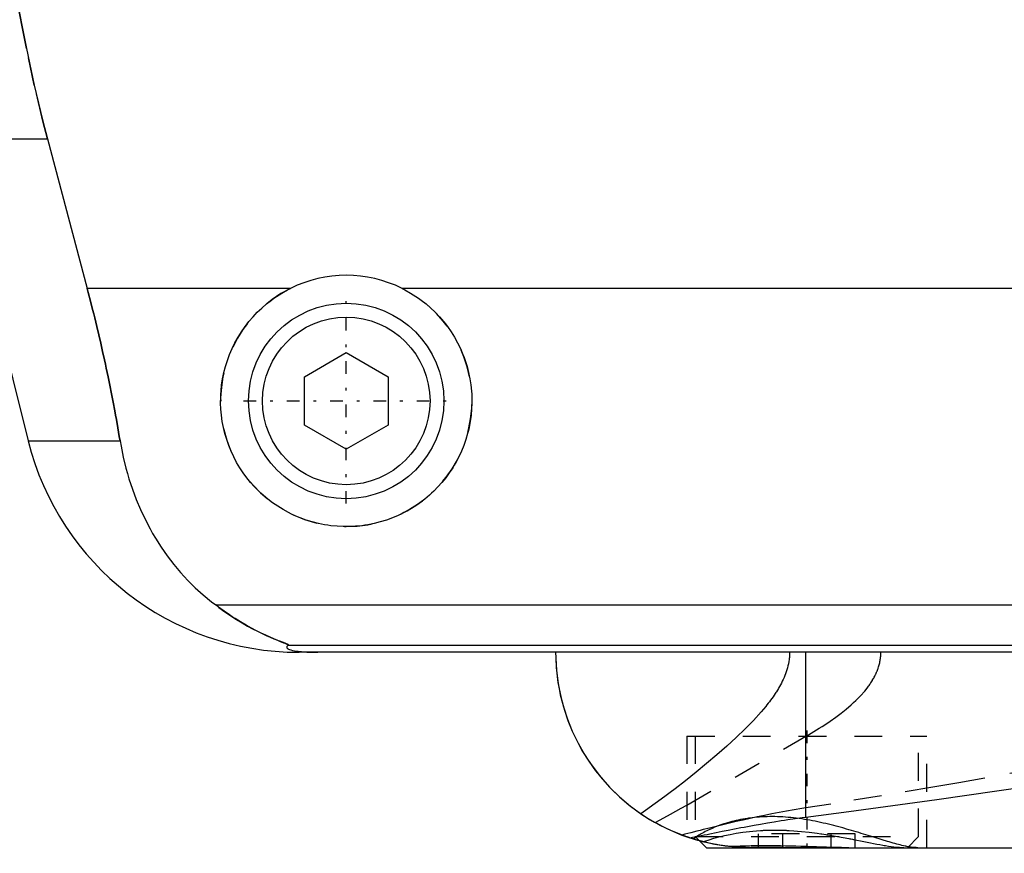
# Model space of a CAD drawing. Extents: x -105 to 105, y -104 to 484.
# Tile 2 of 10: x -58 to -23, y -67 to -37. Entities that reach past the tile are written whole.
import ezdxf

# ---------------------------------------------------------------- set-up
doc = ezdxf.new("R2010")
doc.units = 0
doc.linetypes.add('CENTER', pattern=[1.5, 0.45, -0.5, 0.05, -0.5])
doc.linetypes.add('DASHED', pattern=[2, 1, -1])
for name, color, linetype in [('AM_0', 7, 'CONTINUOUS'), ('AM_3', 7, 'DASHED'), ('AM_7', 7, 'CENTER')]:
    doc.layers.add(name, color=color, linetype=linetype)

msp = doc.modelspace()

# ---------------------------------------------------------------- linework, layer by layer
at = {"layer": 'AM_0', "color": 7, "linetype": 'CONTINUOUS'}
for p, q in [((-60.596, -41.616), (-57.893, -52.426)), ((-60.596, -41.616), (-57.2, -41.616)), ((-57.2, -41.616), (-55.781, -46.968)), ((-48.498, -46.968), (-55.781, -46.968)), ((44.502, -46.968), (-44.502, -46.968)), ((-48, -50.134), (-46.5, -49.268)), ((-46.5, -49.268), (-45, -50.134)), ((-48, -51.866), (-48, -50.134)), ((-45, -50.134), (-45, -51.866)), ((-46.5, -52.732), (-48, -51.866)), ((-45, -51.866), (-46.5, -52.732)), ((-57.893, -52.426), (-54.602, -52.426)), ((-51.173, -58.307), (51.173, -58.307)), ((-48.569, -59.746), (48.569, -59.746)), ((48.192, -60), (-48.192, -60)), ((-30.043, -65.905), (-30.043, -60)), ((-33.848, -66.752), (-33.6, -67)), ((-33.6, -67), (33.6, -67))]:
    msp.add_line(p, q, dxfattribs=at)
for points in [[(-58.394, -18.159, 0), (-58.495, -18.825, 0), (-58.674, -20.156, 0), (-58.821, -21.482, 0), (-58.882, -22.142, 0), (-58.935, -22.799, 0), (-59.018, -24.102, 0), (-59.071, -25.384, 0), (-59.094, -26.642, 0), (-59.089, -27.883, 0), (-59.057, -29.149, 0), (-59.03, -29.791, 0), (-58.995, -30.438, 0), (-58.902, -31.746, 0), (-58.777, -33.067, 0), (-58.62, -34.395, 0), (-58.431, -35.726, 0), (-58.21, -37.055, 0), (-58.088, -37.717, 0), (-57.958, -38.376, 0), (-57.676, -39.685, 0), (-57.366, -40.978, 0), (-57.2, -41.616, 0)], [(-55.781, -46.968, 0), (-55.741, -47.12, 0), (-55.662, -47.424, 0), (-55.585, -47.726, 0), (-55.547, -47.877, 0), (-55.51, -48.027, 0), (-55.436, -48.327, 0), (-55.365, -48.626, 0), (-55.296, -48.924, 0), (-55.227, -49.223, 0), (-55.161, -49.525, 0), (-55.128, -49.676, 0), (-55.095, -49.827, 0), (-55.031, -50.131, 0), (-54.968, -50.435, 0), (-54.907, -50.741, 0), (-54.848, -51.047, 0), (-54.79, -51.353, 0), (-54.762, -51.506, 0), (-54.735, -51.66, 0), (-54.68, -51.966, 0), (-54.628, -52.273, 0), (-54.602, -52.426, 0)], [(-44.502, -46.968, 0), (-44.399, -47.021, 0), (-44.198, -47.134, 0), (-44.003, -47.256, 0), (-43.909, -47.321, 0), (-43.817, -47.387, 0), (-43.639, -47.526, 0), (-43.471, -47.672, 0), (-43.312, -47.824, 0), (-43.16, -47.984, 0), (-43.015, -48.153, 0), (-42.945, -48.241, 0), (-42.877, -48.331, 0), (-42.747, -48.518, 0), (-42.625, -48.712, 0), (-42.514, -48.912, 0), (-42.412, -49.119, 0), (-42.321, -49.33, 0), (-42.28, -49.438, 0), (-42.241, -49.546, 0), (-42.173, -49.765, 0), (-42.116, -49.985, 0), (-42.092, -50.096, 0), (-42.07, -50.207, 0), (-42.036, -50.428, 0), (-42.014, -50.648, 0), (-42.007, -50.758, 0), (-42.002, -50.866, 0), (-42.001, -51.081, 0), (-42.01, -51.297, 0), (-42.029, -51.514, 0), (-42.06, -51.733, 0), (-42.101, -51.95, 0), (-42.126, -52.059, 0), (-42.154, -52.167, 0), (-42.217, -52.381, 0), (-42.291, -52.592, 0), (-42.375, -52.799, 0), (-42.469, -53.001, 0), (-42.573, -53.198, 0), (-42.629, -53.294, 0), (-42.686, -53.389, 0), (-42.808, -53.573, 0), (-42.938, -53.749, 0), (-43.074, -53.918, 0), (-43.217, -54.078, 0), (-43.366, -54.229, 0), (-43.443, -54.302, 0), (-43.522, -54.374, 0), (-43.688, -54.513, 0), (-43.863, -54.646, 0), (-44.046, -54.772, 0), (-44.237, -54.889, 0), (-44.435, -54.998, 0), (-44.536, -55.049, 0), (-44.639, -55.097, 0), (-44.849, -55.186, 0), (-45.063, -55.264, 0), (-45.281, -55.332, 0), (-45.502, -55.388, 0), (-45.724, -55.433, 0), (-45.835, -55.451, 0), (-45.947, -55.466, 0), (-46.17, -55.488, 0), (-46.39, -55.499, 0), (-46.5, -55.5, 0), (-46.61, -55.499, 0), (-46.83, -55.488, 0), (-47.053, -55.466, 0), (-47.165, -55.451, 0), (-47.276, -55.433, 0), (-47.498, -55.388, 0), (-47.719, -55.332, 0), (-47.937, -55.264, 0), (-48.151, -55.186, 0), (-48.361, -55.097, 0), (-48.464, -55.049, 0), (-48.565, -54.998, 0), (-48.763, -54.889, 0), (-48.954, -54.772, 0), (-49.137, -54.646, 0), (-49.312, -54.513, 0), (-49.478, -54.374, 0), (-49.557, -54.302, 0), (-49.634, -54.229, 0), (-49.783, -54.078, 0), (-49.926, -53.918, 0), (-50.062, -53.749, 0), (-50.192, -53.573, 0), (-50.314, -53.389, 0), (-50.371, -53.294, 0), (-50.427, -53.198, 0), (-50.531, -53.001, 0), (-50.625, -52.799, 0), (-50.709, -52.592, 0), (-50.783, -52.381, 0), (-50.846, -52.167, 0), (-50.874, -52.059, 0), (-50.899, -51.95, 0), (-50.94, -51.733, 0), (-50.971, -51.514, 0), (-50.99, -51.297, 0), (-50.999, -51.081, 0), (-50.998, -50.866, 0), (-50.993, -50.758, 0), (-50.986, -50.648, 0), (-50.964, -50.428, 0), (-50.93, -50.207, 0), (-50.908, -50.096, 0), (-50.884, -49.985, 0), (-50.827, -49.765, 0), (-50.759, -49.546, 0), (-50.72, -49.438, 0), (-50.679, -49.33, 0), (-50.588, -49.119, 0), (-50.486, -48.912, 0), (-50.375, -48.712, 0), (-50.253, -48.518, 0), (-50.123, -48.331, 0), (-50.055, -48.241, 0), (-49.985, -48.153, 0), (-49.84, -47.984, 0), (-49.688, -47.824, 0), (-49.529, -47.672, 0), (-49.361, -47.526, 0), (-49.183, -47.387, 0), (-49.091, -47.321, 0), (-48.997, -47.256, 0), (-48.802, -47.134, 0), (-48.601, -47.021, 0), (-48.498, -46.968, 0)], [(-54.602, -52.426, 0), (-54.568, -52.624, 0), (-54.487, -53.017, 0), (-54.393, -53.404, 0), (-54.34, -53.595, 0), (-54.284, -53.785, 0), (-54.161, -54.159, 0), (-54.024, -54.526, 0), (-53.873, -54.885, 0), (-53.708, -55.236, 0), (-53.529, -55.579, 0), (-53.435, -55.747, 0), (-53.337, -55.912, 0), (-53.131, -56.236, 0), (-52.912, -56.55, 0), (-52.68, -56.852, 0), (-52.435, -57.144, 0), (-52.177, -57.424, 0), (-52.043, -57.559, 0), (-51.906, -57.692, 0), (-51.622, -57.947, 0), (-51.326, -58.19, 0), (-51.173, -58.307, 0)], [(-51.173, -58.307, 0), (-51.062, -58.391, 0), (-50.845, -58.549, 0), (-50.632, -58.694, 0), (-50.529, -58.762, 0), (-50.427, -58.828, 0), (-50.228, -58.949, 0), (-50.037, -59.06, 0), (-49.854, -59.159, 0), (-49.681, -59.249, 0), (-49.517, -59.329, 0), (-49.439, -59.366, 0), (-49.364, -59.401, 0), (-49.221, -59.464, 0), (-49.09, -59.52, 0), (-48.964, -59.571, 0), (-48.894, -59.599, 0), (-48.875, -59.606, 0), (-48.856, -59.614, 0), (-48.847, -59.618, 0), (-48.838, -59.621, 0), (-48.82, -59.628, 0), (-48.802, -59.635, 0), (-48.785, -59.642, 0), (-48.768, -59.649, 0), (-48.751, -59.655, 0), (-48.743, -59.658, 0), (-48.735, -59.662, 0), (-48.719, -59.668, 0), (-48.704, -59.674, 0), (-48.697, -59.677, 0), (-48.69, -59.68, 0), (-48.676, -59.685, 0), (-48.662, -59.691, 0), (-48.656, -59.693, 0), (-48.65, -59.696, 0), (-48.638, -59.701, 0), (-48.627, -59.706, 0), (-48.616, -59.711, 0), (-48.607, -59.715, 0), (-48.598, -59.719, 0), (-48.594, -59.721, 0), (-48.59, -59.723, 0), (-48.584, -59.727, 0), (-48.578, -59.73, 0), (-48.574, -59.733, 0), (-48.57, -59.736, 0), (-48.568, -59.739, 0), (-48.567, -59.74, 0), (-48.567, -59.741, 0), (-48.567, -59.743, 0), (-48.568, -59.745, 0), (-48.569, -59.746, 0)], [(-48.569, -59.746, 0), (-48.581, -59.754, 0), (-48.601, -59.769, 0), (-48.617, -59.784, 0), (-48.623, -59.792, 0), (-48.628, -59.799, 0), (-48.633, -59.815, 0), (-48.633, -59.83, 0), (-48.627, -59.844, 0), (-48.615, -59.859, 0), (-48.597, -59.874, 0), (-48.585, -59.881, 0), (-48.571, -59.888, 0), (-48.536, -59.903, 0), (-48.489, -59.918, 0), (-48.428, -59.933, 0), (-48.351, -59.948, 0), (-48.298, -59.957, 0), (-48.282, -59.959, 0), (-48.265, -59.961, 0), (-48.257, -59.963, 0), (-48.248, -59.964, 0), (-48.229, -59.966, 0), (-48.209, -59.968, 0), (-48.198, -59.97, 0), (-48.187, -59.971, 0), (-48.164, -59.973, 0), (-48.14, -59.975, 0), (-48.128, -59.977, 0), (-48.115, -59.978, 0), (-48.088, -59.98, 0), (-48.06, -59.982, 0), (-48.03, -59.984, 0), (-47.999, -59.987, 0), (-47.967, -59.989, 0), (-47.95, -59.989, 0), (-47.933, -59.99, 0), (-47.911, -59.991, 0), (-47.904, -59.992, 0), (-47.898, -59.992, 0), (-47.894, -59.992, 0), (-47.891, -59.992, 0), (-47.884, -59.993, 0), (-47.877, -59.993, 0), (-47.87, -59.993, 0), (-47.863, -59.994, 0), (-47.856, -59.994, 0), (-47.852, -59.994, 0), (-47.849, -59.994, 0), (-47.842, -59.994, 0), (-47.834, -59.995, 0), (-47.827, -59.995, 0), (-47.82, -59.995, 0), (-47.812, -59.995, 0), (-47.809, -59.996, 0), (-47.805, -59.996, 0), (-47.798, -59.996, 0), (-47.791, -59.996, 0), (-47.783, -59.996, 0), (-47.775, -59.997, 0), (-47.767, -59.997, 0), (-47.763, -59.997, 0), (-47.759, -59.997, 0), (-47.751, -59.997, 0), (-47.743, -59.997, 0), (-47.734, -59.998, 0), (-47.726, -59.998, 0), (-47.717, -59.998, 0), (-47.713, -59.998, 0), (-47.708, -59.998, 0), (-47.7, -59.998, 0), (-47.691, -59.999, 0), (-47.687, -59.999, 0), (-47.682, -59.999, 0), (-47.674, -59.999, 0), (-47.665, -59.999, 0), (-47.661, -59.999, 0), (-47.657, -59.999, 0), (-47.648, -59.999, 0), (-47.64, -59.999, 0), (-47.631, -59.999, 0), (-47.622, -60, 0), (-47.612, -60, 0), (-47.608, -60, 0), (-47.603, -60, 0), (-47.594, -60, 0), (-47.584, -60, 0), (-47.575, -60, 0), (-47.565, -60, 0), (-47.556, -60, 0), (-47.551, -60, 0), (-47.546, -60, 0), (-47.537, -60, 0), (-47.528, -60, 0), (-47.523, -60, 0)], [(-39, -60, 0), (-38.997, -60.213, 0), (-38.97, -60.644, 0), (-38.916, -61.08, 0), (-38.878, -61.299, 0), (-38.833, -61.519, 0), (-38.721, -61.958, 0), (-38.578, -62.395, 0), (-38.404, -62.827, 0), (-38.199, -63.252, 0), (-37.962, -63.667, 0), (-37.833, -63.87, 0), (-37.695, -64.07, 0), (-37.397, -64.458, 0), (-37.068, -64.828, 0), (-36.71, -65.178, 0), (-36.323, -65.506, 0), (-35.907, -65.808, 0), (-35.689, -65.949, 0), (-35.464, -66.083, 0), (-34.994, -66.328, 0), (-34.475, -66.548, 0), (-34.197, -66.646, 0)], [(-39, -60, 0), (-38.998, -60.184, 0), (-38.978, -60.555, 0), (-38.938, -60.931, 0), (-38.91, -61.121, 0), (-38.876, -61.31, 0), (-38.793, -61.69, 0), (-38.687, -62.069, 0), (-38.559, -62.447, 0), (-38.407, -62.82, 0), (-38.232, -63.188, 0), (-38.136, -63.369, 0), (-38.034, -63.549, 0), (-37.812, -63.901, 0), (-37.568, -64.243, 0), (-37.3, -64.573, 0), (-37.01, -64.889, 0), (-36.698, -65.19, 0), (-36.533, -65.334, 0), (-36.363, -65.474, 0), (-36.008, -65.739, 0), (-35.633, -65.984, 0), (-35.437, -66.098, 0)], [(-30.043, -65.905, 0), (-28.496, -65.704, 0), (-25.344, -65.272, 0), (-22.121, -64.813, 0)], [(-34.197, -66.646, 0), (-34.096, -66.626, 0), (-33.892, -66.585, 0), (-33.684, -66.543, 0), (-33.578, -66.522, 0), (-33.472, -66.5, 0), (-33.256, -66.457, 0), (-33.037, -66.413, 0), (-32.815, -66.369, 0), (-32.59, -66.325, 0), (-32.361, -66.281, 0), (-32.246, -66.259, 0), (-32.13, -66.237, 0), (-31.895, -66.194, 0), (-31.658, -66.152, 0), (-31.417, -66.11, 0), (-31.173, -66.07, 0), (-30.927, -66.03, 0), (-30.803, -66.011, 0), (-30.678, -65.992, 0), (-30.426, -65.956, 0), (-30.171, -65.922, 0), (-30.043, -65.905, 0)], [(-34.3, -66.612, 0), (-34.493, -66.541, 0), (-34.876, -66.382, 0), (-35.252, -66.199, 0), (-35.437, -66.098, 0)], [(-33.85, -66.751, 0), (-33.875, -66.744, 0), (-33.922, -66.731, 0), (-33.966, -66.718, 0), (-33.987, -66.712, 0), (-34.008, -66.706, 0), (-34.047, -66.694, 0), (-34.083, -66.683, 0), (-34.117, -66.672, 0), (-34.148, -66.662, 0), (-34.176, -66.653, 0), (-34.189, -66.649, 0), (-34.201, -66.645, 0), (-34.223, -66.638, 0), (-34.242, -66.631, 0), (-34.259, -66.625, 0), (-34.273, -66.621, 0), (-34.284, -66.617, 0), (-34.288, -66.616, 0), (-34.292, -66.614, 0), (-34.297, -66.612, 0), (-34.3, -66.611, 0), (-34.3, -66.611, 0)], [(-32.376, -66.99, 0), (-32.427, -66.987, 0), (-32.53, -66.98, 0), (-32.632, -66.971, 0), (-32.683, -66.967, 0), (-32.734, -66.961, 0), (-32.836, -66.95, 0), (-32.938, -66.937, 0), (-33.04, -66.922, 0), (-33.141, -66.906, 0), (-33.243, -66.889, 0), (-33.294, -66.879, 0), (-33.344, -66.87, 0), (-33.445, -66.849, 0), (-33.546, -66.827, 0), (-33.647, -66.803, 0), (-33.748, -66.778, 0), (-33.848, -66.752, 0), (-33.898, -66.738, 0), (-33.948, -66.724, 0), (-34.048, -66.694, 0), (-34.147, -66.663, 0), (-34.197, -66.646, 0)], [(-33.848, -66.752, 0), (-33.906, -66.736, 0), (-34.021, -66.702, 0), (-34.135, -66.666, 0), (-34.192, -66.648, 0)], [(-32.376, -66.99, 0), (-32.302, -66.989, 0), (-32.151, -66.987, 0), (-31.996, -66.985, 0), (-31.917, -66.984, 0), (-31.838, -66.984, 0), (-31.677, -66.983, 0), (-31.513, -66.982, 0), (-31.347, -66.982, 0), (-31.178, -66.983, 0), (-31.008, -66.984, 0), (-30.922, -66.985, 0), (-30.835, -66.985, 0), (-30.661, -66.987, 0), (-30.486, -66.989, 0), (-30.31, -66.991, 0), (-30.134, -66.994, 0), (-29.957, -66.996, 0), (-29.869, -66.997, 0), (-29.781, -66.998, 0), (-29.605, -66.999, 0), (-29.43, -67, 0), (-29.343, -67, 0)]]:
    msp.add_polyline3d(points, dxfattribs=at)
for radius in [3.5, 3]:
    msp.add_circle((-46.5, -51), radius, dxfattribs=at)
for centre, radius, start, end in [((-46.5, -51), 4.5, 63.6372, 116.3628), ((-48.192, -50), 10, 194.0378, 270)]:
    msp.add_arc(centre, radius, start, end, dxfattribs=at)
at = {"layer": 'AM_3', "color": 6, "linetype": 'DASHED'}
for p, q in [((-30.043, -65.574), (-30.043, -60)), ((-34.301, -65.478), (-30.043, -63.007)), ((-34.3, -63), (-34.3, -66.611)), ((-34.3, -63), (-25.7, -63)), ((-34, -63), (-34, -66.6)), ((-26, -66.6), (-26, -63)), ((-25.7, -67), (-25.7, -63)), ((-34.192, -66.648), (-34.3, -66.612)), ((-34, -66.6), (-33.848, -66.752)), ((-34, -66.6), (-26, -66.6)), ((-31.732, -67), (-31.732, -66.5)), ((-28.268, -66.5), (-31.732, -66.5)), ((-30.866, -67), (-30.866, -66.5)), ((-29.134, -67), (-29.134, -66.5)), ((-28.268, -67), (-28.268, -66.5)), ((-26.4, -67), (-26, -66.6)), ((-33.722, -66.785), (-33.848, -66.752))]:
    msp.add_line(p, q, dxfattribs=at)
for points in [[(-57.2, -41.616, 0), (-57.366, -40.978, 0), (-57.676, -39.685, 0), (-57.958, -38.376, 0), (-58.088, -37.717, 0), (-58.21, -37.055, 0), (-58.431, -35.726, 0), (-58.62, -34.395, 0), (-58.777, -33.067, 0), (-58.902, -31.746, 0), (-58.995, -30.438, 0), (-59.03, -29.791, 0), (-59.057, -29.149, 0), (-59.089, -27.883, 0), (-59.094, -26.642, 0), (-59.071, -25.384, 0), (-59.018, -24.102, 0), (-58.935, -22.799, 0), (-58.882, -22.142, 0), (-58.821, -21.482, 0), (-58.674, -20.156, 0), (-58.495, -18.825, 0), (-58.394, -18.159, 0)], [(-54.602, -52.426, 0), (-54.628, -52.273, 0), (-54.68, -51.966, 0), (-54.735, -51.66, 0), (-54.762, -51.506, 0), (-54.79, -51.353, 0), (-54.848, -51.047, 0), (-54.907, -50.741, 0), (-54.968, -50.435, 0), (-55.031, -50.131, 0), (-55.095, -49.827, 0), (-55.128, -49.676, 0), (-55.161, -49.525, 0), (-55.227, -49.223, 0), (-55.296, -48.924, 0), (-55.365, -48.626, 0), (-55.436, -48.327, 0), (-55.51, -48.027, 0), (-55.547, -47.877, 0), (-55.585, -47.726, 0), (-55.662, -47.424, 0), (-55.741, -47.12, 0), (-55.781, -46.968, 0)], [(-48.569, -59.746, 0), (-48.568, -59.745, 0), (-48.567, -59.743, 0), (-48.567, -59.741, 0), (-48.567, -59.74, 0), (-48.568, -59.739, 0), (-48.57, -59.736, 0), (-48.574, -59.733, 0), (-48.578, -59.73, 0), (-48.584, -59.727, 0), (-48.591, -59.723, 0), (-48.594, -59.721, 0), (-48.598, -59.719, 0), (-48.607, -59.715, 0), (-48.617, -59.71, 0), (-48.627, -59.706, 0), (-48.638, -59.701, 0), (-48.65, -59.696, 0), (-48.657, -59.693, 0), (-48.663, -59.69, 0), (-48.677, -59.685, 0), (-48.691, -59.679, 0), (-48.698, -59.676, 0), (-48.705, -59.673, 0), (-48.72, -59.667, 0), (-48.736, -59.661, 0), (-48.744, -59.658, 0), (-48.752, -59.655, 0), (-48.769, -59.648, 0), (-48.786, -59.641, 0), (-48.804, -59.634, 0), (-48.822, -59.627, 0), (-48.841, -59.62, 0), (-48.85, -59.616, 0), (-48.86, -59.613, 0), (-48.879, -59.605, 0), (-48.899, -59.597, 0), (-48.97, -59.569, 0), (-49.095, -59.517, 0), (-49.231, -59.459, 0), (-49.381, -59.393, 0), (-49.46, -59.356, 0), (-49.542, -59.317, 0), (-49.715, -59.232, 0), (-49.897, -59.136, 0), (-50.088, -59.03, 0), (-50.285, -58.915, 0), (-50.482, -58.793, 0), (-50.581, -58.728, 0), (-50.68, -58.663, 0), (-50.878, -58.525, 0), (-51.075, -58.381, 0), (-51.173, -58.307, 0)], [(-30.621, -60, 0), (-30.621, -60.038, 0), (-30.624, -60.113, 0), (-30.629, -60.187, 0), (-30.633, -60.225, 0), (-30.638, -60.262, 0), (-30.648, -60.335, 0), (-30.662, -60.409, 0), (-30.678, -60.482, 0), (-30.696, -60.554, 0), (-30.717, -60.626, 0), (-30.728, -60.661, 0), (-30.74, -60.697, 0), (-30.765, -60.767, 0), (-30.791, -60.836, 0), (-30.82, -60.904, 0), (-30.849, -60.971, 0), (-30.881, -61.037, 0), (-30.897, -61.07, 0), (-30.914, -61.103, 0), (-30.948, -61.167, 0), (-30.983, -61.23, 0), (-31.001, -61.262, 0), (-31.019, -61.293, 0), (-31.056, -61.354, 0), (-31.094, -61.415, 0), (-31.113, -61.445, 0), (-31.133, -61.476, 0), (-31.173, -61.536, 0), (-31.214, -61.595, 0), (-31.256, -61.654, 0), (-31.299, -61.713, 0), (-31.342, -61.771, 0), (-31.364, -61.799, 0), (-31.386, -61.828, 0), (-31.431, -61.884, 0), (-31.476, -61.94, 0), (-31.635, -62.131, 0), (-31.913, -62.439, 0), (-32.21, -62.744, 0), (-32.53, -63.053, 0), (-32.697, -63.208, 0), (-32.869, -63.364, 0), (-33.225, -63.677, 0), (-33.592, -63.988, 0), (-33.969, -64.297, 0), (-34.347, -64.599, 0), (-34.719, -64.887, 0), (-34.902, -65.026, 0), (-35.083, -65.162, 0), (-35.436, -65.422, 0), (-35.778, -65.666, 0), (-35.945, -65.783, 0)], [(-30.043, -63.007, 0), (-29.947, -62.953, 0), (-29.754, -62.84, 0), (-29.557, -62.72, 0), (-29.459, -62.658, 0), (-29.36, -62.595, 0), (-29.163, -62.464, 0), (-28.969, -62.327, 0), (-28.777, -62.184, 0), (-28.592, -62.036, 0), (-28.413, -61.882, 0), (-28.326, -61.804, 0), (-28.242, -61.724, 0), (-28.081, -61.56, 0), (-27.929, -61.388, 0), (-27.844, -61.282, 0), (-27.821, -61.251, 0), (-27.797, -61.219, 0), (-27.786, -61.203, 0), (-27.775, -61.188, 0), (-27.752, -61.155, 0), (-27.73, -61.123, 0), (-27.708, -61.091, 0), (-27.687, -61.058, 0), (-27.666, -61.024, 0), (-27.656, -61.008, 0), (-27.646, -60.991, 0), (-27.626, -60.957, 0), (-27.607, -60.923, 0), (-27.588, -60.888, 0), (-27.57, -60.854, 0), (-27.552, -60.819, 0), (-27.544, -60.801, 0), (-27.535, -60.783, 0), (-27.519, -60.748, 0), (-27.503, -60.712, 0), (-27.495, -60.694, 0), (-27.488, -60.675, 0), (-27.473, -60.639, 0), (-27.459, -60.602, 0), (-27.453, -60.583, 0), (-27.446, -60.565, 0), (-27.434, -60.527, 0), (-27.422, -60.49, 0), (-27.412, -60.451, 0), (-27.402, -60.413, 0), (-27.392, -60.374, 0), (-27.388, -60.355, 0), (-27.384, -60.335, 0), (-27.377, -60.296, 0), (-27.37, -60.257, 0), (-27.365, -60.218, 0), (-27.36, -60.179, 0), (-27.356, -60.139, 0), (-27.355, -60.119, 0), (-27.353, -60.1, 0), (-27.351, -60.06, 0), (-27.35, -60.02, 0), (-27.35, -60, 0)], [(-21.744, -64.171, 0), (-23.629, -64.509, 0), (-24.564, -64.673, 0), (-25.492, -64.834, 0), (-27.332, -65.142, 0), (-29.146, -65.435, 0), (-30.043, -65.574, 0)], [(-35.437, -66.098, 0), (-35.256, -66.003, 0), (-34.883, -65.802, 0), (-34.498, -65.589, 0), (-34.301, -65.478, 0)], [(-30.043, -65.574, 0), (-30.181, -65.595, 0), (-30.456, -65.641, 0), (-30.727, -65.688, 0), (-30.861, -65.713, 0), (-30.995, -65.738, 0), (-31.26, -65.789, 0), (-31.521, -65.842, 0), (-31.78, -65.897, 0), (-32.034, -65.952, 0), (-32.285, -66.009, 0), (-32.41, -66.037, 0), (-32.533, -66.066, 0), (-32.777, -66.124, 0), (-33.017, -66.181, 0), (-33.253, -66.239, 0), (-33.486, -66.296, 0), (-33.715, -66.353, 0), (-33.828, -66.382, 0), (-33.939, -66.409, 0), (-34.16, -66.464, 0), (-34.377, -66.518, 0), (-34.484, -66.545, 0)], [(-26.032, -67, 0), (-26.051, -67, 0), (-26.091, -66.998, 0), (-26.132, -66.996, 0), (-26.154, -66.994, 0), (-26.176, -66.992, 0), (-26.222, -66.987, 0), (-26.27, -66.98, 0), (-26.319, -66.972, 0), (-26.371, -66.963, 0), (-26.424, -66.953, 0), (-26.452, -66.948, 0), (-26.479, -66.942, 0), (-26.536, -66.93, 0), (-26.595, -66.916, 0), (-26.655, -66.901, 0), (-26.717, -66.886, 0), (-26.78, -66.87, 0), (-26.812, -66.861, 0), (-26.845, -66.852, 0), (-26.911, -66.834, 0), (-26.979, -66.815, 0), (-27.013, -66.805, 0), (-27.048, -66.795, 0), (-27.119, -66.774, 0), (-27.19, -66.753, 0), (-27.227, -66.742, 0), (-27.264, -66.731, 0), (-27.338, -66.709, 0), (-27.414, -66.686, 0), (-27.491, -66.662, 0), (-27.569, -66.638, 0), (-27.648, -66.613, 0), (-27.688, -66.601, 0), (-27.728, -66.588, 0), (-27.81, -66.563, 0), (-27.892, -66.538, 0), (-27.975, -66.512, 0), (-28.06, -66.486, 0), (-28.145, -66.46, 0), (-28.188, -66.447, 0), (-28.231, -66.434, 0), (-28.318, -66.408, 0), (-28.406, -66.382, 0), (-28.494, -66.356, 0), (-28.584, -66.331, 0), (-28.674, -66.305, 0), (-28.719, -66.292, 0), (-28.765, -66.28, 0), (-28.856, -66.255, 0), (-28.948, -66.23, 0), (-29.041, -66.206, 0), (-29.134, -66.182, 0), (-29.228, -66.159, 0), (-29.275, -66.148, 0), (-29.322, -66.137, 0), (-29.417, -66.115, 0), (-29.512, -66.094, 0), (-29.607, -66.073, 0), (-29.703, -66.054, 0), (-29.799, -66.035, 0), (-29.847, -66.026, 0), (-29.895, -66.017, 0), (-29.991, -66, 0), (-30.088, -65.984, 0), (-30.136, -65.976, 0), (-30.185, -65.969, 0), (-30.282, -65.955, 0), (-30.379, -65.943, 0), (-30.427, -65.937, 0), (-30.476, -65.931, 0), (-30.573, -65.921, 0), (-30.67, -65.912, 0), (-30.766, -65.904, 0), (-30.862, -65.898, 0), (-30.958, -65.893, 0), (-31.005, -65.891, 0), (-31.053, -65.889, 0), (-31.147, -65.887, 0), (-31.24, -65.886, 0), (-31.333, -65.886, 0), (-31.425, -65.888, 0), (-31.516, -65.891, 0), (-31.562, -65.893, 0), (-31.607, -65.896, 0), (-31.697, -65.901, 0), (-31.786, -65.909, 0), (-31.874, -65.917, 0), (-31.961, -65.927, 0), (-32.048, -65.938, 0), (-32.091, -65.944, 0), (-32.133, -65.95, 0), (-32.217, -65.963, 0), (-32.3, -65.978, 0), (-32.381, -65.993, 0), (-32.461, -66.01, 0), (-32.539, -66.027, 0), (-32.578, -66.036, 0), (-32.617, -66.046, 0), (-32.692, -66.065, 0), (-32.766, -66.085, 0), (-32.839, -66.106, 0), (-32.91, -66.128, 0), (-32.98, -66.15, 0), (-33.014, -66.161, 0), (-33.048, -66.173, 0), (-33.114, -66.196, 0), (-33.179, -66.22, 0), (-33.211, -66.232, 0), (-33.242, -66.245, 0), (-33.304, -66.269, 0), (-33.364, -66.294, 0), (-33.393, -66.307, 0), (-33.422, -66.32, 0), (-33.479, -66.346, 0), (-33.534, -66.371, 0), (-33.587, -66.397, 0), (-33.639, -66.423, 0), (-33.688, -66.449, 0), (-33.713, -66.462, 0), (-33.736, -66.475, 0), (-33.782, -66.501, 0), (-33.827, -66.527, 0), (-33.869, -66.552, 0), (-33.91, -66.578, 0), (-33.948, -66.603, 0), (-33.967, -66.615, 0), (-33.985, -66.628, 0), (-34.02, -66.652, 0), (-34.053, -66.676, 0), (-34.069, -66.687, 0)], [(-33.722, -66.785, 0), (-33.651, -66.761, 0), (-33.497, -66.712, 0), (-33.33, -66.662, 0), (-33.241, -66.637, 0), (-33.149, -66.613, 0), (-32.954, -66.565, 0), (-32.747, -66.521, 0), (-32.528, -66.48, 0), (-32.298, -66.445, 0), (-32.059, -66.415, 0), (-31.936, -66.403, 0), (-31.81, -66.392, 0), (-31.662, -66.382, 0), (-31.619, -66.38, 0), (-31.575, -66.378, 0), (-31.554, -66.377, 0), (-31.532, -66.376, 0), (-31.488, -66.374, 0), (-31.444, -66.372, 0), (-31.4, -66.371, 0), (-31.356, -66.37, 0), (-31.312, -66.369, 0), (-31.289, -66.369, 0), (-31.267, -66.368, 0), (-31.222, -66.368, 0), (-31.177, -66.368, 0), (-31.132, -66.368, 0), (-31.087, -66.368, 0), (-31.042, -66.368, 0), (-31.019, -66.369, 0), (-30.996, -66.369, 0), (-30.951, -66.37, 0), (-30.905, -66.371, 0), (-30.86, -66.372, 0), (-30.814, -66.374, 0), (-30.768, -66.376, 0), (-30.745, -66.377, 0), (-30.722, -66.378, 0), (-30.677, -66.38, 0), (-30.631, -66.382, 0), (-30.47, -66.392, 0), (-30.331, -66.403, 0), (-30.193, -66.415, 0), (-29.915, -66.445, 0), (-29.638, -66.48, 0), (-29.499, -66.5, 0)], [(-29.499, -66.5, 0), (-29.464, -66.505, 0), (-29.393, -66.516, 0), (-29.322, -66.527, 0), (-29.287, -66.533, 0), (-29.252, -66.538, 0), (-29.182, -66.55, 0), (-29.112, -66.562, 0), (-29.043, -66.573, 0), (-28.973, -66.586, 0), (-28.904, -66.598, 0), (-28.87, -66.604, 0), (-28.836, -66.61, 0), (-28.768, -66.623, 0), (-28.7, -66.635, 0), (-28.632, -66.648, 0), (-28.565, -66.661, 0), (-28.498, -66.674, 0), (-28.465, -66.68, 0), (-28.432, -66.686, 0), (-28.366, -66.699, 0), (-28.301, -66.712, 0), (-28.268, -66.718, 0)], [(-32, -67, 0), (-32.067, -67, 0), (-32.199, -66.997, 0), (-32.328, -66.992, 0), (-32.392, -66.989, 0), (-32.454, -66.985, 0), (-32.576, -66.976, 0), (-32.694, -66.966, 0), (-32.808, -66.953, 0), (-32.917, -66.94, 0), (-33.022, -66.925, 0), (-33.073, -66.917, 0), (-33.123, -66.909, 0), (-33.222, -66.893, 0), (-33.318, -66.875, 0), (-33.411, -66.856, 0), (-33.5, -66.837, 0), (-33.585, -66.818, 0), (-33.626, -66.809, 0), (-33.666, -66.799, 0), (-33.743, -66.779, 0), (-33.816, -66.76, 0), (-33.85, -66.751, 0)], [(-32.725, -66.962, 0), (-32.764, -66.958, 0), (-32.84, -66.949, 0), (-32.914, -66.94, 0), (-32.95, -66.935, 0), (-32.985, -66.93, 0), (-33.055, -66.92, 0), (-33.124, -66.909, 0), (-33.191, -66.898, 0), (-33.257, -66.886, 0), (-33.322, -66.874, 0), (-33.354, -66.868, 0), (-33.385, -66.862, 0), (-33.447, -66.849, 0), (-33.507, -66.836, 0), (-33.565, -66.823, 0), (-33.621, -66.81, 0), (-33.675, -66.797, 0), (-33.702, -66.79, 0), (-33.728, -66.783, 0), (-33.778, -66.77, 0), (-33.826, -66.758, 0), (-33.85, -66.751, 0)], [(-32, -67, 0), (-32.067, -67, 0), (-32.199, -66.997, 0), (-32.328, -66.992, 0), (-32.392, -66.989, 0), (-32.454, -66.985, 0), (-32.576, -66.976, 0), (-32.694, -66.966, 0), (-32.808, -66.953, 0), (-32.917, -66.94, 0), (-33.022, -66.925, 0), (-33.073, -66.917, 0), (-33.123, -66.909, 0), (-33.222, -66.893, 0), (-33.318, -66.875, 0), (-33.411, -66.856, 0), (-33.5, -66.837, 0), (-33.585, -66.818, 0), (-33.626, -66.809, 0), (-33.666, -66.799, 0), (-33.743, -66.779, 0), (-33.816, -66.76, 0), (-33.85, -66.751, 0)], [(-31.733, -66.934, 0), (-31.762, -66.935, 0), (-31.821, -66.935, 0), (-31.88, -66.936, 0), (-31.909, -66.937, 0), (-31.938, -66.937, 0), (-31.995, -66.938, 0), (-32.052, -66.94, 0), (-32.109, -66.941, 0), (-32.165, -66.942, 0), (-32.221, -66.944, 0), (-32.249, -66.945, 0), (-32.276, -66.946, 0), (-32.331, -66.947, 0), (-32.386, -66.949, 0), (-32.439, -66.951, 0), (-32.493, -66.953, 0), (-32.545, -66.955, 0), (-32.571, -66.956, 0), (-32.597, -66.957, 0), (-32.649, -66.959, 0), (-32.7, -66.961, 0), (-32.725, -66.962, 0)], [(-28.494, -67, 0), (-28.58, -67, 0), (-28.755, -66.998, 0), (-28.932, -66.995, 0), (-29.022, -66.993, 0), (-29.112, -66.991, 0), (-29.293, -66.985, 0), (-29.476, -66.98, 0), (-29.66, -66.973, 0), (-29.844, -66.967, 0), (-30.028, -66.961, 0), (-30.12, -66.958, 0), (-30.212, -66.955, 0), (-30.396, -66.949, 0), (-30.58, -66.944, 0), (-30.762, -66.94, 0), (-30.943, -66.937, 0), (-31.123, -66.935, 0), (-31.212, -66.934, 0), (-31.301, -66.933, 0), (-31.476, -66.933, 0), (-31.648, -66.934, 0), (-31.733, -66.934, 0)], [(-28.268, -66.718, 0), (-28.206, -66.731, 0), (-28.083, -66.755, 0), (-27.962, -66.779, 0), (-27.903, -66.791, 0), (-27.844, -66.802, 0), (-27.727, -66.825, 0), (-27.613, -66.847, 0), (-27.501, -66.868, 0), (-27.391, -66.887, 0), (-27.284, -66.906, 0), (-27.231, -66.915, 0), (-27.179, -66.923, 0), (-27.078, -66.939, 0), (-26.979, -66.954, 0), (-26.882, -66.966, 0), (-26.789, -66.977, 0), (-26.699, -66.986, 0), (-26.655, -66.99, 0), (-26.613, -66.993, 0), (-26.53, -66.997, 0), (-26.45, -67, 0), (-26.412, -67, 0)]]:
    msp.add_polyline3d(points, dxfattribs=at)
msp.add_arc((-46.5, -51), 4.5, 116.3628, 63.6372, dxfattribs=at)
at = {"layer": 'AM_7', "color": 4, "linetype": 'CENTER'}
for p, q in [((-46.5, -54.675), (-46.5, -47.325)), ((-50.175, -51), (-42.825, -51)), ((-30, -62.8), (-30, -67.2))]:
    msp.add_line(p, q, dxfattribs=at)

doc.saveas('drawing.dxf')
